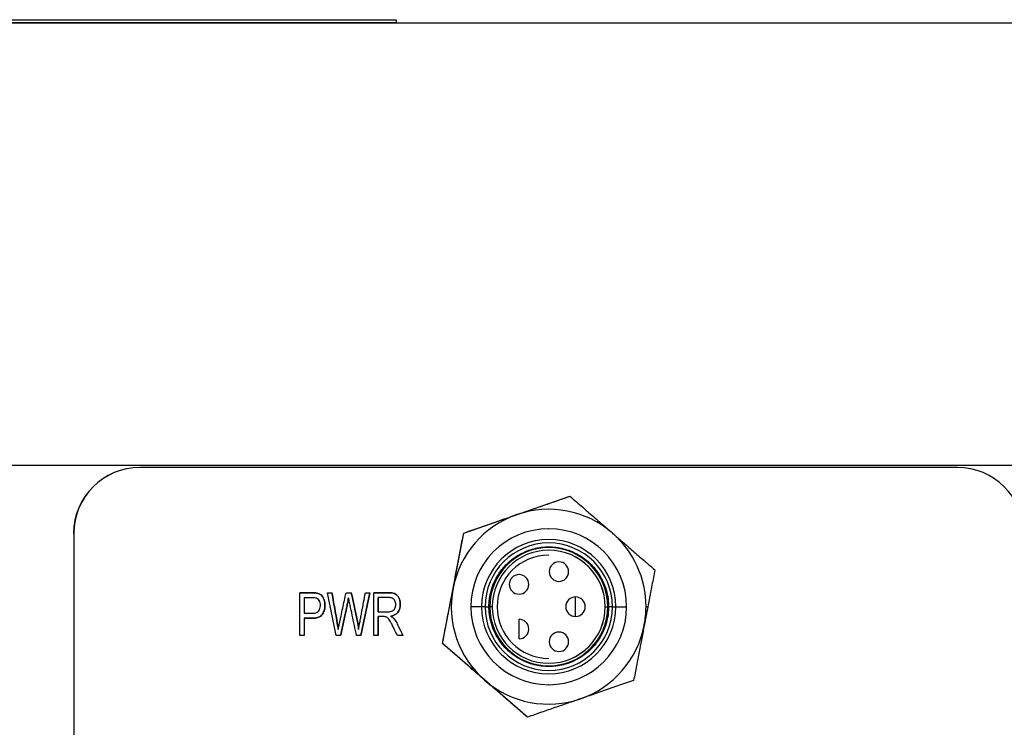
# Model space of a CAD drawing. Header units: inches. Extents: x 5.9 to 32.3, y 1.1 to 21.2.
# Tile 6 of 15: x 16 to 18, y 16.8 to 18.2. Entities that reach past the tile are written whole.
import ezdxf

# ---------------------------------------------------------------- set-up
doc = ezdxf.new("R2010")
doc.units = ezdxf.units.IN
doc.header["$MEASUREMENT"] = 0

msp = doc.modelspace()

# ---------------------------------------------------------------- linework, layer by layer
at = {"color": 7, "linetype": 'Continuous', "lineweight": 25}
for p, q in [((14.6498, 18.1864), (16.7998, 18.1864)), ((14.6498, 18.1814), (16.7998, 18.1814)), ((16.1039, 18.1864), (16.1039, 18.1868)), ((16.1039, 18.1868), (16.1912, 18.1868)), ((16.1912, 18.1864), (16.1912, 18.1868)), ((16.1912, 18.1868), (16.2785, 18.1868)), ((16.2785, 18.1868), (16.2785, 18.1864)), ((16.7998, 18.1864), (16.7998, 18.1814)), ((18.0736, 18.1801), (13.3492, 18.1801)), ((13.3492, 17.2866), (18.0736, 17.2866)), ((16.2815, 17.2821), (16.2814, 17.2821)), ((17.935, 17.2821), (16.2815, 17.2821)), ((16.9365, 17.1495), (17.1513, 17.2238)), ((17.1513, 17.2238), (17.1513, 17.2238)), ((16.1476, 17.1483), (16.1476, 15.9317)), ((16.1476, 17.1483), (16.1476, 17.1483)), ((16.1476, 17.1483), (16.1476, 15.9317)), ((16.8934, 16.9263), (16.9365, 17.1495)), ((16.9365, 17.1495), (16.9365, 17.1495)), ((17.1083, 17.1581), (17.1082, 17.1581)), ((17.1084, 17.1365), (17.1084, 17.1365)), ((17.1083, 17.105), (17.1083, 17.105)), ((17.1092, 17.0715), (17.1092, 17.0715)), ((17.0483, 17.0655), (17.0483, 17.0655)), ((16.6048, 16.9422), (16.6048, 17.0288)), ((16.6608, 17.0288), (16.6699, 17.0288)), ((16.6785, 16.9422), (16.6608, 17.0288)), ((16.6985, 17.0288), (16.7091, 17.0288)), ((16.7464, 17.0288), (16.7282, 16.9422)), ((16.7282, 16.9422), (16.7464, 17.0288)), ((16.7376, 17.0288), (16.7464, 17.0288)), ((16.7548, 16.9422), (16.7548, 17.0288)), ((16.6136, 17.0185), (16.6136, 16.9876)), ((16.6136, 17.0185), (16.6136, 16.9876)), ((16.7036, 17.0183), (16.7036, 17.0183)), ((16.7636, 17.0192), (16.7636, 16.9905)), ((16.7636, 16.9905), (16.7636, 17.0192)), ((17.0483, 17.0261), (17.0483, 17.0261)), ((17.1624, 17.0203), (17.1624, 17.0203)), ((16.6136, 16.9876), (16.6136, 16.9876)), ((16.6136, 16.9876), (16.6309, 16.9876)), ((16.7636, 16.9905), (16.7825, 16.9905)), ((16.7636, 16.9905), (16.7636, 16.9905)), ((16.9796, 17.0006), (16.9725, 17.0006)), ((16.9725, 17.0006), (16.9725, 17.0006)), ((16.9796, 17.0006), (16.9874, 17.0006)), ((16.9942, 17.0006), (16.9889, 17.0006)), ((17.1427, 17.0006), (17.1427, 17.0006)), ((17.2225, 17.0006), (17.2278, 17.0006)), ((17.2225, 17.0006), (17.2225, 17.0006)), ((17.2371, 17.0006), (17.2293, 17.0006)), ((17.2371, 17.0006), (17.2442, 17.0006)), ((17.3051, 17.0006), (17.3087, 17.0006)), ((16.6136, 16.9774), (16.6136, 16.9422)), ((16.6136, 16.9774), (16.6136, 16.9774)), ((16.6136, 16.9774), (16.6136, 16.9422)), ((16.7636, 16.9806), (16.7636, 16.9422)), ((16.7636, 16.9422), (16.7636, 16.9806)), ((16.7893, 16.9816), (16.7893, 16.9816)), ((16.7946, 16.9772), (16.7946, 16.9772)), ((17.0483, 16.9752), (17.0483, 16.9752)), ((17.1624, 16.981), (17.1624, 16.981)), ((16.6828, 16.9543), (16.6828, 16.9543)), ((16.7238, 16.9543), (16.7238, 16.9543)), ((17.1289, 16.9495), (17.1289, 16.9495)), ((16.6136, 16.9422), (16.6048, 16.9422)), ((16.6875, 16.9422), (16.6785, 16.9422)), ((16.7282, 16.9422), (16.7197, 16.9422)), ((16.7636, 16.9422), (16.7548, 16.9422)), ((16.8135, 16.9422), (16.8024, 16.9422)), ((17.0483, 16.9358), (17.0483, 16.9358)), ((17.1092, 16.9298), (17.1092, 16.9298)), ((16.8934, 16.9263), (16.8934, 16.9263)), ((17.0652, 16.7774), (16.8934, 16.9263)), ((17.1083, 16.8963), (17.1083, 16.8963)), ((17.1084, 16.8648), (17.1084, 16.8648)), ((17.1082, 16.8432), (17.1083, 16.8432)), ((17.0652, 16.7774), (17.0652, 16.7774))]:
    msp.add_line(p, q, dxfattribs=at)
at = {"color": 8, "linetype": 'Continuous', "lineweight": 25}
for p, q in [((16.9509, 17.0006), (16.9508, 17.0006)), ((16.9725, 17.0006), (16.9509, 17.0006)), ((17.2442, 17.0006), (17.2658, 17.0006))]:
    msp.add_line(p, q, dxfattribs=at)
at = {"color": 7, "linetype": 'Continuous', "lineweight": 25}
for centre, radius, start, end in [((16.2815, 17.1483), 0.1339, 90, 180), ((16.2814, 17.1483), 0.1339, 90, 180), ((17.935, 17.1483), 0.1339, 360, 90), ((17.1082, 17.0006), 0.1969, 109.0837, 169.0837), ((17.1082, 17.0006), 0.1969, 49.0837, 109.0837), ((17.1083, 17.0006), 0.1575, 360, 180), ((17.1082, 17.0006), 0.1969, 360, 49.0837), ((17.1084, 17.0006), 0.1358, 360, 180), ((17.1084, 17.0006), 0.1358, 90, 180), ((17.1084, 17.0006), 0.1288, 360, 180), ((17.1084, 17.0006), 0.1194, 360, 180), ((17.1084, 17.0006), 0.1142, 360, 180), ((17.1083, 17.0006), 0.1142, 360, 90), ((17.1083, 17.0006), 0.1043, 90, 270), ((17.1083, 17.0006), 0.1043, 90, 270), ((17.1289, 17.0715), 0.0197, 90, 180), ((17.1289, 17.0715), 0.0197, 90, 180), ((17.1289, 17.0715), 0.0197, 360, 90), ((17.1289, 17.0715), 0.0197, 180, 270), ((17.1289, 17.0715), 0.0197, 180, 270), ((17.1289, 17.0715), 0.0197, 270, 0), ((17.0483, 17.0458), 0.0197, 90, 180), ((17.0483, 17.0458), 0.0197, 360, 90), ((17.1082, 17.0006), 0.1969, 169.0837, 229.0837), ((17.0483, 17.0458), 0.0197, 180, 270), ((17.0483, 17.0458), 0.0197, 270, 0), ((17.1624, 17.0006), 0.0197, 90, 180), ((17.1624, 17.0006), 0.0197, 90, 180), ((-1.8196, 17.0056), 18.982, 359.98515, 0.04456), ((17.1624, 17.0006), 0.0197, 360, 90), ((17.1083, 17.0006), 0.1575, 180, 0), ((17.1084, 17.0006), 0.1358, 180, 0), ((17.1084, 17.0006), 0.1358, 180, 270), ((17.1084, 17.0006), 0.1288, 180, 0), ((17.1084, 17.0006), 0.1194, 180, 0), ((17.1084, 17.0006), 0.1142, 180, 0), ((17.1083, 17.0006), 0.1142, 270, 0), ((17.1624, 17.0006), 0.0197, 180, 270), ((17.1624, 17.0006), 0.0197, 180, 270), ((-1.8196, 16.9957), 18.982, 359.95544, 0.01485), ((17.1624, 17.0006), 0.0197, 270, 0), ((17.1082, 17.0006), 0.1969, 349.0837, 0), ((-1.9337, 16.9604), 18.982, 359.98515, 0.04456), ((17.0483, 16.9555), 0.0197, 360, 90), ((-1.9337, 16.9506), 18.982, 359.95544, 0.01485), ((17.0483, 16.9555), 0.0197, 270, 0), ((17.1289, 16.9298), 0.0197, 90, 180), ((17.1289, 16.9298), 0.0197, 90, 180), ((17.1289, 16.9298), 0.0197, 360, 90), ((17.1082, 17.0006), 0.1969, 289.0837, 349.0837), ((17.1289, 16.9298), 0.0197, 180, 270), ((17.1289, 16.9298), 0.0197, 180, 270), ((17.1289, 16.9298), 0.0197, 270, 0), ((17.1082, 17.0006), 0.1969, 229.0837, 289.0837)]:
    msp.add_arc(centre, radius, start, end, dxfattribs=at)
for points, knots in [([(17.0439, 17.1867), (17.0481, 17.1881), (17.0566, 17.1911), (17.0694, 17.1955), (17.0824, 17.2), (17.0958, 17.2046), (17.1093, 17.2093), (17.1231, 17.2141), (17.1371, 17.2189), (17.1465, 17.2222), (17.1513, 17.2238)], [0, 0, 0, 0, 0.1164499, 0.235207, 0.3563443, 0.4799303, 0.6060297, 0.7347035, 0.866009, 1, 1, 1, 1]), ([(17.1513, 17.2238), (17.1556, 17.2201), (17.1642, 17.2126), (17.177, 17.2016), (17.1895, 17.1907), (17.2018, 17.1801), (17.2138, 17.1696), (17.2256, 17.1594), (17.2333, 17.1527), (17.2372, 17.1494)], [0, 0, 0, 0, 0.152912, 0.302327, 0.448325, 0.590995, 0.730429, 0.866728, 1, 1, 1, 1]), ([(16.9365, 17.1495), (16.9419, 17.1514), (16.9526, 17.1551), (16.9686, 17.1606), (16.9843, 17.166), (16.9996, 17.1714), (17.0147, 17.1766), (17.0294, 17.1816), (17.0391, 17.185), (17.0439, 17.1867)], [0, 0, 0, 0, 0.152912, 0.302327, 0.448325, 0.590995, 0.730429, 0.866728, 1, 1, 1, 1]), ([(16.915, 17.0379), (16.9158, 17.0423), (16.9175, 17.0511), (16.9201, 17.0644), (16.9227, 17.078), (16.9254, 17.0918), (16.9281, 17.1059), (16.9308, 17.1202), (16.9336, 17.1348), (16.9355, 17.1446), (16.9365, 17.1495)], [0, 0, 0, 0, 0.11645, 0.235207, 0.356344, 0.47993, 0.60603, 0.734704, 0.866009, 1, 1, 1, 1]), ([(17.2372, 17.1494), (17.2405, 17.1465), (17.2473, 17.1406), (17.2576, 17.1317), (17.268, 17.1227), (17.2787, 17.1134), (17.2895, 17.1041), (17.3005, 17.0945), (17.3117, 17.0848), (17.3193, 17.0782), (17.3231, 17.075)], [0, 0, 0, 0, 0.11645, 0.235207, 0.356344, 0.47993, 0.60603, 0.734704, 0.866009, 1, 1, 1, 1]), ([(16.9874, 17.0006), (16.9874, 17.0107), (16.9887, 17.0221), (16.9959, 17.0469), (17.002, 17.0603), (17.0165, 17.0796), (17.0222, 17.0859), (17.0355, 17.0976), (17.0431, 17.1029), (17.0598, 17.1118), (17.069, 17.1154), (17.0882, 17.1203), (17.0983, 17.1216), (17.1184, 17.1216), (17.1285, 17.1203), (17.1478, 17.1154), (17.1569, 17.1118), (17.1736, 17.1029), (17.1812, 17.0976), (17.1945, 17.0859), (17.2003, 17.0796), (17.2148, 17.0603), (17.2208, 17.0469), (17.2281, 17.0221), (17.2293, 17.0107), (17.2293, 17.0006)], [0, 0, 0, 0, 0.125, 0.125, 0.25, 0.25, 0.3125, 0.3125, 0.375, 0.375, 0.4375, 0.4375, 0.5, 0.5, 0.5625, 0.5625, 0.625, 0.625, 0.6875, 0.6875, 0.75, 0.75, 0.875, 0.875, 1, 1, 1, 1]), ([(17.3231, 17.075), (17.3221, 17.0698), (17.3201, 17.0595), (17.3171, 17.0443), (17.3143, 17.0294), (17.3115, 17.0149), (17.3096, 17.0053), (17.3087, 17.0006)], [0, 0, 0, 0, 0.2112583, 0.4167932, 0.6166948, 0.8110615, 1, 1, 1, 1]), ([(16.6048, 17.0288), (16.6112, 17.0288), (16.6176, 17.0288), (16.6272, 17.0288), (16.6306, 17.0288), (16.6362, 17.0286), (16.6384, 17.0283), (16.6401, 17.0279)], [0, 0, 0, 0, 0.5, 0.5, 0.75, 0.75, 1, 1, 1, 1]), ([(16.6401, 17.0279), (16.6384, 17.0283), (16.6362, 17.0286), (16.6306, 17.0288), (16.6272, 17.0288), (16.6176, 17.0288), (16.6112, 17.0288), (16.6048, 17.0288)], [0, 0, 0, 0, 0.25, 0.25, 0.5, 0.5, 1, 1, 1, 1]), ([(16.6401, 17.0279), (16.6462, 17.0266), (16.6503, 17.0233), (16.6544, 17.0139), (16.6553, 17.0103), (16.6557, 17.0045), (16.6557, 17.0024), (16.6554, 16.9986), (16.6545, 16.9931), (16.6525, 16.9884), (16.6487, 16.9827), (16.646, 16.9806), (16.6406, 16.9785), (16.6386, 16.978), (16.6342, 16.9774), (16.6316, 16.9774), (16.6239, 16.9774), (16.6188, 16.9774), (16.6136, 16.9774)], [0, 0, 0, 0, 0.25, 0.25, 0.375, 0.375, 0.4375, 0.4375, 0.5, 0.625, 0.625, 0.75, 0.75, 0.8125, 0.8125, 0.875, 0.875, 1, 1, 1, 1]), ([(16.6136, 16.9774), (16.6188, 16.9774), (16.6239, 16.9774), (16.6316, 16.9774), (16.6341, 16.9774), (16.6386, 16.978), (16.6406, 16.9785), (16.646, 16.9806), (16.6487, 16.9827), (16.6525, 16.9884), (16.6545, 16.9931), (16.6554, 16.9986), (16.6557, 17.0024), (16.6557, 17.0045), (16.6553, 17.0103), (16.6544, 17.0139), (16.6503, 17.0233), (16.6462, 17.0266), (16.6401, 17.0279)], [0, 0, 0, 0, 0.125, 0.125, 0.1875, 0.1875, 0.25, 0.25, 0.375, 0.375, 0.5, 0.5625, 0.5625, 0.625, 0.625, 0.75, 0.75, 1, 1, 1, 1]), ([(16.6699, 17.0288), (16.6721, 17.0163), (16.6743, 17.0039), (16.6787, 16.979), (16.6812, 16.9665), (16.6828, 16.9543)], [0, 0, 0, 0, 0.5, 0.5, 1, 1, 1, 1]), ([(16.6828, 16.9543), (16.6812, 16.9665), (16.6787, 16.979), (16.6743, 17.0039), (16.6721, 17.0163), (16.6699, 17.0288)], [0, 0, 0, 0, 0.5, 0.5, 1, 1, 1, 1]), ([(16.6828, 16.9543), (16.6844, 16.9628), (16.6853, 16.968), (16.6858, 16.9704), (16.6859, 16.9706), (16.686, 16.9713), (16.6862, 16.9722), (16.687, 16.9758), (16.6889, 16.9843), (16.6928, 17.0026), (16.6962, 17.0183), (16.6985, 17.0288)], [0, 0, 0, 0, 0.0625, 0.0625, 0.078125, 0.078125, 0.09375, 0.125, 0.25, 0.5, 1, 1, 1, 1]), ([(16.7091, 17.0288), (16.7119, 17.016), (16.7146, 17.0033), (16.7188, 16.9842), (16.7202, 16.9778), (16.7224, 16.9657), (16.7232, 16.9599), (16.7238, 16.9543)], [0, 0, 0, 0, 0.5, 0.5, 0.75, 0.75, 1, 1, 1, 1]), ([(16.7238, 16.9543), (16.7232, 16.9599), (16.7223, 16.9657), (16.7202, 16.9778), (16.7188, 16.9842), (16.7146, 17.0033), (16.7119, 17.016), (16.7091, 17.0288)], [0, 0, 0, 0, 0.25, 0.25, 0.5, 0.5, 1, 1, 1, 1]), ([(16.7238, 16.9543), (16.7246, 16.9592), (16.7256, 16.9648), (16.7273, 16.9742), (16.728, 16.9775), (16.7292, 16.9839), (16.7322, 16.9999), (16.7352, 17.0159), (16.7376, 17.0288)], [0, 0, 0, 0, 0.25, 0.25, 0.375, 0.375, 0.5, 1, 1, 1, 1]), ([(16.7548, 17.0288), (16.7602, 17.0288), (16.7682, 17.0288), (16.7763, 17.0288), (16.7817, 17.0288), (16.7845, 17.0288), (16.7919, 17.0285), (16.7957, 17.0277), (16.8011, 17.0246), (16.8033, 17.0221), (16.8068, 17.0151), (16.8078, 17.0112), (16.8081, 17.0049), (16.808, 17.0027), (16.8075, 16.9987), (16.807, 16.9969), (16.8051, 16.9916), (16.8031, 16.9885), (16.7974, 16.9839), (16.7937, 16.9824), (16.7893, 16.9816)], [0, 0, 0, 0, 0.125, 0.1875, 0.1875, 0.25, 0.25, 0.375, 0.375, 0.5, 0.5, 0.625, 0.625, 0.6875, 0.6875, 0.75, 0.75, 0.875, 0.875, 1, 1, 1, 1]), ([(16.7893, 16.9816), (16.7937, 16.9824), (16.7974, 16.9839), (16.8031, 16.9885), (16.8051, 16.9916), (16.807, 16.9969), (16.8075, 16.9987), (16.808, 17.0027), (16.8081, 17.0049), (16.8078, 17.0112), (16.8068, 17.0151), (16.8033, 17.0221), (16.8011, 17.0246), (16.7957, 17.0277), (16.7919, 17.0285), (16.7845, 17.0288), (16.7817, 17.0288), (16.7763, 17.0288), (16.7682, 17.0288), (16.7602, 17.0288), (16.7548, 17.0288)], [0, 0, 0, 0, 0.125, 0.125, 0.25, 0.25, 0.3125, 0.3125, 0.375, 0.375, 0.5, 0.5, 0.625, 0.625, 0.75, 0.75, 0.8125, 0.8125, 0.875, 1, 1, 1, 1]), ([(16.8934, 16.9263), (16.8945, 16.932), (16.8967, 16.9431), (16.8999, 16.9597), (16.903, 16.976), (16.9061, 16.9919), (16.9091, 17.0075), (16.9121, 17.0228), (16.914, 17.0329), (16.915, 17.0379)], [0, 0, 0, 0, 0.152912, 0.302327, 0.448325, 0.590995, 0.730429, 0.866728, 1, 1, 1, 1]), ([(16.6389, 17.0178), (16.638, 17.0181), (16.6366, 17.0183), (16.633, 17.0185), (16.6306, 17.0185), (16.6233, 17.0185), (16.6185, 17.0185), (16.6136, 17.0185)], [0, 0, 0, 0, 0.25, 0.25, 0.5, 0.5, 1, 1, 1, 1]), ([(16.6309, 16.9876), (16.6358, 16.9876), (16.6394, 16.9886), (16.6443, 16.9927), (16.6457, 16.9957), (16.6466, 17.0014), (16.6466, 17.0036), (16.6463, 17.0077), (16.6458, 17.0095), (16.6445, 17.0128), (16.6436, 17.0143), (16.6415, 17.0165), (16.6403, 17.0173), (16.6389, 17.0178)], [0, 0, 0, 0, 0.25, 0.25, 0.5, 0.5, 0.625, 0.625, 0.75, 0.75, 0.875, 0.875, 1, 1, 1, 1]), ([(16.7036, 17.0183), (16.7032, 17.0161), (16.7028, 17.0141), (16.7021, 17.0104), (16.7018, 17.0088), (16.7008, 17.0041), (16.6988, 16.9948), (16.6941, 16.9731), (16.6901, 16.9546), (16.6875, 16.9422)], [0, 0, 0, 0, 0.0625, 0.0625, 0.125, 0.125, 0.25, 0.5, 1, 1, 1, 1]), ([(16.6875, 16.9422), (16.6901, 16.9546), (16.6941, 16.9731), (16.6988, 16.9948), (16.7008, 17.0041), (16.7018, 17.0088), (16.7021, 17.0104), (16.7028, 17.0141), (16.7032, 17.0161), (16.7036, 17.0183)], [0, 0, 0, 0, 0.5, 0.75, 0.875, 0.875, 0.9375, 0.9375, 1, 1, 1, 1]), ([(16.7197, 16.9422), (16.7168, 16.9559), (16.7124, 16.9766), (16.708, 16.9972), (16.7062, 17.0058), (16.7058, 17.0076), (16.7051, 17.0109), (16.7042, 17.0151), (16.7037, 17.0175), (16.7036, 17.0183)], [0, 0, 0, 0, 0.5, 0.75, 0.75, 0.8125, 0.8125, 0.875, 1, 1, 1, 1]), ([(16.7825, 16.9905), (16.7866, 16.9905), (16.7898, 16.9911), (16.7944, 16.9933), (16.7961, 16.9951), (16.7984, 16.9999), (16.799, 17.0026), (16.7989, 17.0081), (16.7984, 17.0106), (16.7962, 17.0148), (16.7946, 17.0166), (16.7912, 17.0182), (16.7899, 17.0186), (16.787, 17.0191), (16.7854, 17.0192), (16.777, 17.0192), (16.7703, 17.0192), (16.7636, 17.0192)], [0, 0, 0, 0, 0.125, 0.125, 0.25, 0.25, 0.375, 0.375, 0.5, 0.5, 0.625, 0.625, 0.6875, 0.6875, 0.75, 0.75, 1, 1, 1, 1]), ([(17.2293, 17.0006), (17.2293, 16.9906), (17.2281, 16.9792), (17.2208, 16.9544), (17.2148, 16.941), (17.2003, 16.9216), (17.1945, 16.9153), (17.1812, 16.9037), (17.1736, 16.8984), (17.1569, 16.8895), (17.1478, 16.8859), (17.1285, 16.881), (17.1184, 16.8797), (17.0983, 16.8797), (17.0882, 16.881), (17.069, 16.8859), (17.0598, 16.8895), (17.0431, 16.8984), (17.0355, 16.9037), (17.0222, 16.9153), (17.0165, 16.9216), (17.002, 16.941), (16.9959, 16.9544), (16.9887, 16.9792), (16.9874, 16.9906), (16.9874, 17.0006)], [0, 0, 0, 0, 0.125, 0.125, 0.25, 0.25, 0.3125, 0.3125, 0.375, 0.375, 0.4375, 0.4375, 0.5, 0.5, 0.5625, 0.5625, 0.625, 0.625, 0.6875, 0.6875, 0.75, 0.75, 0.875, 0.875, 1, 1, 1, 1]), ([(17.3087, 17.0006), (17.3075, 16.9944), (17.3051, 16.982), (17.3027, 16.9695), (17.3015, 16.9634)], [0, 0, 0, 0, 0.502581, 1, 1, 1, 1]), ([(16.7787, 16.9802), (16.7781, 16.9804), (16.7772, 16.9805), (16.775, 16.9806), (16.7736, 16.9806), (16.7693, 16.9806), (16.7665, 16.9806), (16.7636, 16.9806)], [0, 0, 0, 0, 0.25, 0.25, 0.5, 0.5, 1, 1, 1, 1]), ([(16.8024, 16.9422), (16.7998, 16.9475), (16.7972, 16.9529), (16.7932, 16.961), (16.7919, 16.9636), (16.7896, 16.968), (16.7886, 16.9698), (16.7859, 16.9744), (16.7843, 16.9765), (16.7816, 16.979), (16.7802, 16.9797), (16.7787, 16.9802)], [0, 0, 0, 0, 0.25, 0.25, 0.375, 0.375, 0.5, 0.5, 0.75, 0.75, 1, 1, 1, 1]), ([(16.7946, 16.9772), (16.7963, 16.9752), (16.798, 16.9728), (16.8012, 16.9672), (16.8028, 16.964), (16.8074, 16.9546), (16.8104, 16.9484), (16.8135, 16.9422)], [0, 0, 0, 0, 0.25, 0.25, 0.5, 0.5, 1, 1, 1, 1]), ([(17.3015, 16.9634), (17.3007, 16.959), (17.299, 16.9502), (17.2964, 16.9369), (17.2938, 16.9233), (17.2911, 16.9095), (17.2884, 16.8954), (17.2857, 16.8811), (17.2829, 16.8665), (17.281, 16.8567), (17.28, 16.8518)], [0, 0, 0, 0, 0.11645, 0.235207, 0.356344, 0.47993, 0.60603, 0.734704, 0.866009, 1, 1, 1, 1]), ([(16.9793, 16.8519), (16.976, 16.8548), (16.9692, 16.8607), (16.9589, 16.8696), (16.9485, 16.8786), (16.9378, 16.8878), (16.927, 16.8972), (16.916, 16.9068), (16.9048, 16.9165), (16.8972, 16.923), (16.8934, 16.9263)], [0, 0, 0, 0, 0.11645, 0.235207, 0.356344, 0.47993, 0.60603, 0.734704, 0.866009, 1, 1, 1, 1]), ([(17.0652, 16.7774), (17.0609, 16.7812), (17.0523, 16.7886), (17.0395, 16.7997), (17.027, 16.8106), (17.0147, 16.8212), (17.0027, 16.8316), (16.9909, 16.8418), (16.9832, 16.8486), (16.9793, 16.8519)], [0, 0, 0, 0, 0.1529124, 0.3023269, 0.4483251, 0.5909945, 0.7304287, 0.8667281, 1, 1, 1, 1]), ([(17.28, 16.8518), (17.2746, 16.8499), (17.2639, 16.8462), (17.2479, 16.8406), (17.2322, 16.8352), (17.2169, 16.8299), (17.2018, 16.8247), (17.1871, 16.8196), (17.1774, 16.8163), (17.1726, 16.8146)], [0, 0, 0, 0, 0.1529124, 0.3023269, 0.4483251, 0.5909945, 0.7304287, 0.8667281, 1, 1, 1, 1]), ([(17.1726, 16.8146), (17.1684, 16.8132), (17.1599, 16.8102), (17.1471, 16.8058), (17.134, 16.8013), (17.1207, 16.7967), (17.1072, 16.792), (17.0934, 16.7872), (17.0794, 16.7823), (17.07, 16.7791), (17.0652, 16.7774)], [0, 0, 0, 0, 0.11645, 0.235207, 0.356344, 0.47993, 0.60603, 0.734704, 0.866009, 1, 1, 1, 1])]:
    msp.add_open_spline(points, degree=3, knots=knots, dxfattribs=at)
for points in [[(16.7893, 16.9816), (16.7916, 16.9801), (16.7934, 16.9787), (16.7946, 16.9772)], [(16.7946, 16.9772), (16.7934, 16.9787), (16.7916, 16.9801), (16.7893, 16.9816)]]:
    msp.add_open_spline(points, degree=3, dxfattribs=at)

doc.saveas('drawing.dxf')
